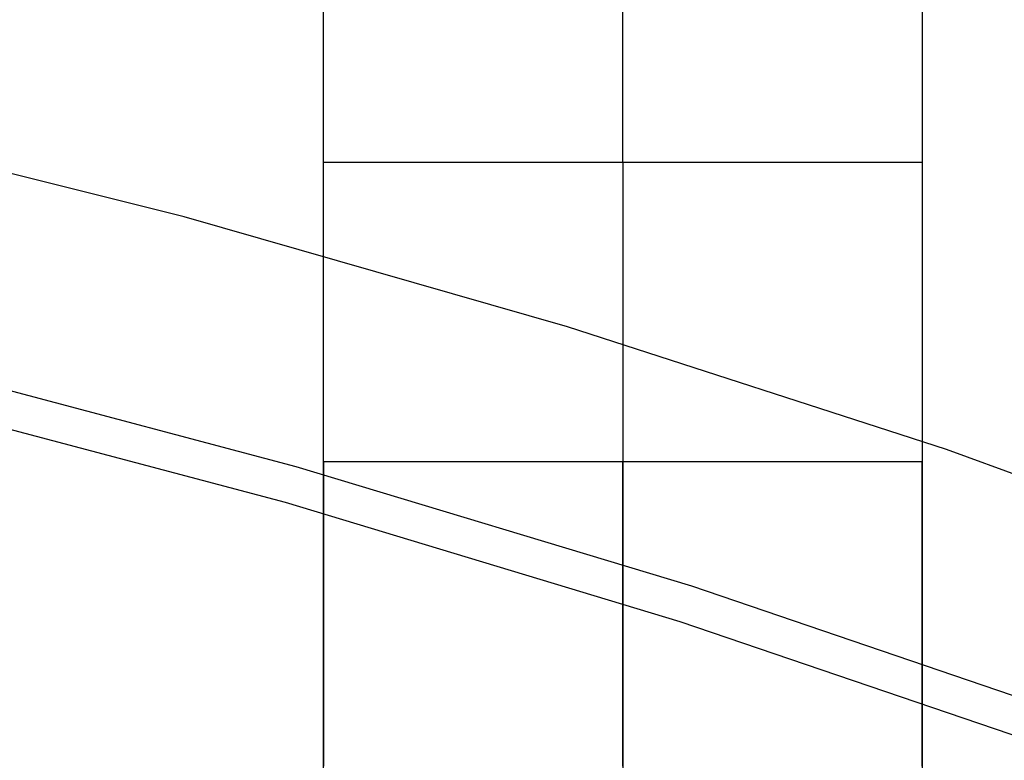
# Model space of a CAD drawing. Header units: millimetres. Extents: x 6049 to 7254, y -11340 to -10297.
# Tile 156 of 237: x 6661.64 to 6664.93, y -10642.59 to -10640.12. Entities that reach past the tile are written whole.
import ezdxf

# ---------------------------------------------------------------- set-up
doc = ezdxf.new("R2010")
doc.units = ezdxf.units.MM

msp = doc.modelspace()

# ---------------------------------------------------------------- linework, layer by layer
at = {"color": 7, "true_color": 0xffffff}
for p, q in [((6664.6597, -10625.5962, 261.0594), (6664.6597, -10651.5962, 261.0594)), ((6662.6597, -10648.5962, 258.0594), (6662.6597, -10636.5962, 258.0594)), ((6662.6597, -10640.1226, 238.1163), (6662.6597, -10640.0566, 238.1336)), ((6663.6597, -10640.1226, 238.1163), (6663.6597, -10640.0566, 238.1336)), ((6664.6597, -10640.0566, 238.1336), (6664.6597, -10640.1226, 238.1163)), ((6662.6597, -10640.1893, 238.1013), (6662.6597, -10640.1226, 238.1163)), ((6663.6597, -10640.1893, 238.1013), (6663.6597, -10640.1226, 238.1163)), ((6664.6597, -10640.1226, 238.1163), (6664.6597, -10640.1893, 238.1013)), ((6662.6597, -10640.2563, 238.0885), (6662.6597, -10640.1893, 238.1013)), ((6663.6597, -10640.2563, 238.0885), (6663.6597, -10640.1893, 238.1013)), ((6664.6597, -10640.1893, 238.1013), (6664.6597, -10640.2563, 238.0885)), ((6662.6597, -10640.3238, 238.0781), (6662.6597, -10640.2563, 238.0885)), ((6663.6597, -10640.3238, 238.0781), (6663.6597, -10640.2563, 238.0885)), ((6664.6597, -10640.2563, 238.0885), (6664.6597, -10640.3238, 238.0781)), ((6662.6597, -10640.3916, 238.0699), (6662.6597, -10640.3238, 238.0781)), ((6663.6597, -10640.3916, 238.0699), (6663.6597, -10640.3238, 238.0781)), ((6664.6597, -10640.3238, 238.0781), (6664.6597, -10640.3916, 238.0699)), ((6662.6597, -10640.4597, 238.0641), (6662.6597, -10640.3916, 238.0699)), ((6663.6597, -10640.4597, 238.0641), (6663.6597, -10640.3916, 238.0699)), ((6664.6597, -10640.3916, 238.0699), (6664.6597, -10640.4597, 238.0641)), ((6662.6597, -10640.5279, 238.0606), (6662.6597, -10640.4597, 238.0641)), ((6663.6597, -10640.5279, 238.0606), (6663.6597, -10640.4597, 238.0641)), ((6664.6597, -10640.4597, 238.0641), (6664.6597, -10640.5279, 238.0606)), ((6662.6597, -10640.5962, 238.0594), (6662.6597, -10640.5279, 238.0606)), ((6663.6597, -10640.5962, 238.0594), (6663.6597, -10640.5279, 238.0606)), ((6664.6597, -10640.5279, 238.0606), (6664.6597, -10640.5962, 238.0594)), ((6662.6597, -10645.8718, 238.0594), (6662.6597, -10640.5962, 238.0594)), ((6662.6597, -10640.5962, 238.0594), (6664.6597, -10640.5962, 238.0594)), ((6663.6597, -10640.5962, 238.0594), (6663.6597, -10645.8718, 238.0594)), ((6664.6597, -10640.5962, 238.0594), (6664.6597, -10645.8718, 238.0594)), ((6662.6597, -10641.5962, 254.0594), (6664.6597, -10641.5962, 254.0594)), ((6662.6597, -10641.5971, 254.0077), (6662.6597, -10641.5962, 254.0594)), ((6662.6597, -10641.5962, 254.0594), (6662.6597, -10641.5971, 254.1112)), ((6662.6597, -10641.5962, 244.0594), (6664.6597, -10641.5962, 244.0594)), ((6662.6597, -10641.5971, 244.0077), (6662.6597, -10641.5962, 244.0594)), ((6662.6597, -10641.5962, 244.0594), (6662.6597, -10641.5971, 244.1112)), ((6662.6597, -10641.5997, 253.956), (6662.6597, -10641.5971, 254.0077)), ((6662.6597, -10641.5971, 254.1112), (6662.6597, -10641.5997, 254.1629)), ((6662.6597, -10641.5997, 243.956), (6662.6597, -10641.5971, 244.0077)), ((6662.6597, -10641.5971, 244.1112), (6662.6597, -10641.5997, 244.1629)), ((6662.6597, -10641.6042, 253.9044), (6662.6597, -10641.5997, 253.956)), ((6662.6597, -10641.5997, 254.1629), (6662.6597, -10641.6042, 254.2145)), ((6662.6597, -10641.6042, 243.9044), (6662.6597, -10641.5997, 243.956)), ((6662.6597, -10641.5997, 244.1629), (6662.6597, -10641.6042, 244.2145)), ((6662.6597, -10641.6104, 253.853), (6662.6597, -10641.6042, 253.9044)), ((6662.6597, -10641.6042, 254.2145), (6662.6597, -10641.6104, 254.2659)), ((6662.6597, -10641.6104, 243.853), (6662.6597, -10641.6042, 243.9044)), ((6662.6597, -10641.6042, 244.2145), (6662.6597, -10641.6104, 244.2659)), ((6662.6597, -10641.6185, 253.8018), (6662.6597, -10641.6104, 253.853)), ((6662.6597, -10641.6104, 254.2659), (6662.6597, -10641.6185, 254.3171)), ((6662.6597, -10641.6185, 243.8018), (6662.6597, -10641.6104, 243.853)), ((6662.6597, -10641.6104, 244.2659), (6662.6597, -10641.6185, 244.3171)), ((6663.6597, -10641.5971, 254.0077), (6663.6597, -10641.5962, 254.0594)), ((6663.6597, -10641.5962, 254.0594), (6663.6597, -10641.5971, 254.1112)), ((6663.6597, -10641.5971, 244.0077), (6663.6597, -10641.5962, 244.0594)), ((6663.6597, -10641.5962, 244.0594), (6663.6597, -10641.5971, 244.1112)), ((6663.6597, -10641.5997, 253.956), (6663.6597, -10641.5971, 254.0077)), ((6663.6597, -10641.5971, 254.1112), (6663.6597, -10641.5997, 254.1629)), ((6663.6597, -10641.5997, 243.956), (6663.6597, -10641.5971, 244.0077)), ((6663.6597, -10641.5971, 244.1112), (6663.6597, -10641.5997, 244.1629)), ((6663.6597, -10641.6042, 253.9044), (6663.6597, -10641.5997, 253.956)), ((6663.6597, -10641.5997, 254.1629), (6663.6597, -10641.6042, 254.2145)), ((6663.6597, -10641.6042, 243.9044), (6663.6597, -10641.5997, 243.956)), ((6663.6597, -10641.5997, 244.1629), (6663.6597, -10641.6042, 244.2145)), ((6663.6597, -10641.6104, 253.853), (6663.6597, -10641.6042, 253.9044)), ((6663.6597, -10641.6042, 254.2145), (6663.6597, -10641.6104, 254.2659)), ((6663.6597, -10641.6104, 243.853), (6663.6597, -10641.6042, 243.9044)), ((6663.6597, -10641.6042, 244.2145), (6663.6597, -10641.6104, 244.2659)), ((6663.6597, -10641.6185, 253.8018), (6663.6597, -10641.6104, 253.853)), ((6663.6597, -10641.6104, 254.2659), (6663.6597, -10641.6185, 254.3171)), ((6663.6597, -10641.6185, 243.8018), (6663.6597, -10641.6104, 243.853)), ((6663.6597, -10641.6104, 244.2659), (6663.6597, -10641.6185, 244.3171)), ((6664.6597, -10641.5962, 254.0594), (6664.6597, -10641.5971, 254.0077)), ((6664.6597, -10641.5971, 254.1112), (6664.6597, -10641.5962, 254.0594)), ((6664.6597, -10641.5962, 244.0594), (6664.6597, -10641.5971, 244.0077)), ((6664.6597, -10641.5971, 244.1112), (6664.6597, -10641.5962, 244.0594)), ((6664.6597, -10641.5971, 254.0077), (6664.6597, -10641.5997, 253.956)), ((6664.6597, -10641.5997, 254.1629), (6664.6597, -10641.5971, 254.1112)), ((6664.6597, -10641.5971, 244.0077), (6664.6597, -10641.5997, 243.956)), ((6664.6597, -10641.5997, 244.1629), (6664.6597, -10641.5971, 244.1112)), ((6664.6597, -10641.5997, 253.956), (6664.6597, -10641.6042, 253.9044)), ((6664.6597, -10641.6042, 254.2145), (6664.6597, -10641.5997, 254.1629)), ((6664.6597, -10641.5997, 243.956), (6664.6597, -10641.6042, 243.9044)), ((6664.6597, -10641.6042, 244.2145), (6664.6597, -10641.5997, 244.1629)), ((6664.6597, -10641.6042, 253.9044), (6664.6597, -10641.6104, 253.853)), ((6664.6597, -10641.6104, 254.2659), (6664.6597, -10641.6042, 254.2145)), ((6664.6597, -10641.6042, 243.9044), (6664.6597, -10641.6104, 243.853)), ((6664.6597, -10641.6104, 244.2659), (6664.6597, -10641.6042, 244.2145)), ((6664.6597, -10641.6104, 253.853), (6664.6597, -10641.6185, 253.8018)), ((6664.6597, -10641.6185, 254.3171), (6664.6597, -10641.6104, 254.2659)), ((6664.6597, -10641.6104, 243.853), (6664.6597, -10641.6185, 243.8018)), ((6664.6597, -10641.6185, 244.3171), (6664.6597, -10641.6104, 244.2659)), ((6662.6597, -10641.6282, 253.7509), (6662.6597, -10641.6185, 253.8018)), ((6662.6597, -10641.6185, 254.3171), (6662.6597, -10641.6282, 254.3679)), ((6662.6597, -10641.6282, 243.7509), (6662.6597, -10641.6185, 243.8018)), ((6662.6597, -10641.6185, 244.3171), (6662.6597, -10641.6282, 244.3679)), ((6662.6597, -10641.6398, 253.7005), (6662.6597, -10641.6282, 253.7509)), ((6662.6597, -10641.6282, 254.3679), (6662.6597, -10641.6398, 254.4184)), ((6662.6597, -10641.6398, 243.7005), (6662.6597, -10641.6282, 243.7509)), ((6662.6597, -10641.6282, 244.3679), (6662.6597, -10641.6398, 244.4184)), ((6662.6597, -10641.653, 253.6504), (6662.6597, -10641.6398, 253.7005)), ((6662.6597, -10641.6398, 254.4184), (6662.6597, -10641.653, 254.4685)), ((6662.6597, -10641.653, 243.6504), (6662.6597, -10641.6398, 243.7005)), ((6662.6597, -10641.6398, 244.4184), (6662.6597, -10641.653, 244.4685)), ((6663.6597, -10641.6282, 253.7509), (6663.6597, -10641.6185, 253.8018)), ((6663.6597, -10641.6185, 254.3171), (6663.6597, -10641.6282, 254.3679)), ((6663.6597, -10641.6282, 243.7509), (6663.6597, -10641.6185, 243.8018)), ((6663.6597, -10641.6185, 244.3171), (6663.6597, -10641.6282, 244.3679)), ((6663.6597, -10641.6398, 253.7005), (6663.6597, -10641.6282, 253.7509)), ((6663.6597, -10641.6282, 254.3679), (6663.6597, -10641.6398, 254.4184)), ((6663.6597, -10641.6398, 243.7005), (6663.6597, -10641.6282, 243.7509)), ((6663.6597, -10641.6282, 244.3679), (6663.6597, -10641.6398, 244.4184)), ((6663.6597, -10641.653, 253.6504), (6663.6597, -10641.6398, 253.7005)), ((6663.6597, -10641.6398, 254.4184), (6663.6597, -10641.653, 254.4685)), ((6663.6597, -10641.653, 243.6504), (6663.6597, -10641.6398, 243.7005)), ((6663.6597, -10641.6398, 244.4184), (6663.6597, -10641.653, 244.4685)), ((6664.6597, -10641.6185, 253.8018), (6664.6597, -10641.6282, 253.7509)), ((6664.6597, -10641.6282, 254.3679), (6664.6597, -10641.6185, 254.3171)), ((6664.6597, -10641.6185, 243.8018), (6664.6597, -10641.6282, 243.7509)), ((6664.6597, -10641.6282, 244.3679), (6664.6597, -10641.6185, 244.3171)), ((6664.6597, -10641.6282, 253.7509), (6664.6597, -10641.6398, 253.7005)), ((6664.6597, -10641.6398, 254.4184), (6664.6597, -10641.6282, 254.3679)), ((6664.6597, -10641.6282, 243.7509), (6664.6597, -10641.6398, 243.7005)), ((6664.6597, -10641.6398, 244.4184), (6664.6597, -10641.6282, 244.3679)), ((6664.6597, -10641.6398, 253.7005), (6664.6597, -10641.653, 253.6504)), ((6664.6597, -10641.653, 254.4685), (6664.6597, -10641.6398, 254.4184)), ((6664.6597, -10641.6398, 243.7005), (6664.6597, -10641.653, 243.6504)), ((6664.6597, -10641.653, 244.4685), (6664.6597, -10641.6398, 244.4184)), ((6662.6597, -10641.668, 253.6008), (6662.6597, -10641.653, 253.6504)), ((6662.6597, -10641.653, 254.4685), (6662.6597, -10641.668, 254.518)), ((6662.6597, -10641.668, 243.6008), (6662.6597, -10641.653, 243.6504)), ((6662.6597, -10641.653, 244.4685), (6662.6597, -10641.668, 244.518)), ((6662.6597, -10641.6847, 253.5518), (6662.6597, -10641.668, 253.6008)), ((6662.6597, -10641.668, 254.518), (6662.6597, -10641.6847, 254.5671)), ((6662.6597, -10641.6847, 243.5518), (6662.6597, -10641.668, 243.6008)), ((6662.6597, -10641.668, 244.518), (6662.6597, -10641.6847, 244.5671)), ((6663.6597, -10641.668, 253.6008), (6663.6597, -10641.653, 253.6504)), ((6663.6597, -10641.653, 254.4685), (6663.6597, -10641.668, 254.518)), ((6663.6597, -10641.668, 243.6008), (6663.6597, -10641.653, 243.6504)), ((6663.6597, -10641.653, 244.4685), (6663.6597, -10641.668, 244.518)), ((6663.6597, -10641.6847, 253.5518), (6663.6597, -10641.668, 253.6008)), ((6663.6597, -10641.668, 254.518), (6663.6597, -10641.6847, 254.5671)), ((6663.6597, -10641.6847, 243.5518), (6663.6597, -10641.668, 243.6008)), ((6663.6597, -10641.668, 244.518), (6663.6597, -10641.6847, 244.5671)), ((6664.6597, -10641.653, 253.6504), (6664.6597, -10641.668, 253.6008)), ((6664.6597, -10641.668, 254.518), (6664.6597, -10641.653, 254.4685)), ((6664.6597, -10641.653, 243.6504), (6664.6597, -10641.668, 243.6008)), ((6664.6597, -10641.668, 244.518), (6664.6597, -10641.653, 244.4685)), ((6664.6597, -10641.668, 253.6008), (6664.6597, -10641.6847, 253.5518)), ((6664.6597, -10641.6847, 254.5671), (6664.6597, -10641.668, 254.518)), ((6664.6597, -10641.668, 243.6008), (6664.6597, -10641.6847, 243.5518)), ((6664.6597, -10641.6847, 244.5671), (6664.6597, -10641.668, 244.518)), ((6662.6597, -10641.703, 253.5034), (6662.6597, -10641.6847, 253.5518)), ((6662.6597, -10641.6847, 254.5671), (6662.6597, -10641.703, 254.6155)), ((6662.6597, -10641.703, 243.5034), (6662.6597, -10641.6847, 243.5518)), ((6662.6597, -10641.6847, 244.5671), (6662.6597, -10641.703, 244.6155)), ((6662.6597, -10641.7231, 253.4556), (6662.6597, -10641.703, 253.5034)), ((6662.6597, -10641.703, 254.6155), (6662.6597, -10641.7231, 254.6632)), ((6662.6597, -10641.7231, 243.4556), (6662.6597, -10641.703, 243.5034)), ((6662.6597, -10641.703, 244.6155), (6662.6597, -10641.7231, 244.6632)), ((6663.6597, -10641.703, 253.5034), (6663.6597, -10641.6847, 253.5518)), ((6663.6597, -10641.6847, 254.5671), (6663.6597, -10641.703, 254.6155)), ((6663.6597, -10641.703, 243.5034), (6663.6597, -10641.6847, 243.5518)), ((6663.6597, -10641.6847, 244.5671), (6663.6597, -10641.703, 244.6155)), ((6663.6597, -10641.7231, 253.4556), (6663.6597, -10641.703, 253.5034)), ((6663.6597, -10641.703, 254.6155), (6663.6597, -10641.7231, 254.6632)), ((6663.6597, -10641.7231, 243.4556), (6663.6597, -10641.703, 243.5034)), ((6663.6597, -10641.703, 244.6155), (6663.6597, -10641.7231, 244.6632)), ((6664.6597, -10641.6847, 253.5518), (6664.6597, -10641.703, 253.5034)), ((6664.6597, -10641.703, 254.6155), (6664.6597, -10641.6847, 254.5671)), ((6664.6597, -10641.6847, 243.5518), (6664.6597, -10641.703, 243.5034)), ((6664.6597, -10641.703, 244.6155), (6664.6597, -10641.6847, 244.5671)), ((6664.6597, -10641.703, 253.5034), (6664.6597, -10641.7231, 253.4556)), ((6664.6597, -10641.7231, 254.6632), (6664.6597, -10641.703, 254.6155)), ((6664.6597, -10641.703, 243.5034), (6664.6597, -10641.7231, 243.4556)), ((6664.6597, -10641.7231, 244.6632), (6664.6597, -10641.703, 244.6155)), ((6662.6597, -10641.7447, 253.4086), (6662.6597, -10641.7231, 253.4556)), ((6662.6597, -10641.7231, 254.6632), (6662.6597, -10641.7447, 254.7103)), ((6662.6597, -10641.7447, 243.4086), (6662.6597, -10641.7231, 243.4556)), ((6662.6597, -10641.7231, 244.6632), (6662.6597, -10641.7447, 244.7103)), ((6663.6597, -10641.7447, 253.4086), (6663.6597, -10641.7231, 253.4556)), ((6663.6597, -10641.7231, 254.6632), (6663.6597, -10641.7447, 254.7103)), ((6663.6597, -10641.7447, 243.4086), (6663.6597, -10641.7231, 243.4556)), ((6663.6597, -10641.7231, 244.6632), (6663.6597, -10641.7447, 244.7103)), ((6664.6597, -10641.7231, 253.4556), (6664.6597, -10641.7447, 253.4086)), ((6664.6597, -10641.7447, 254.7103), (6664.6597, -10641.7231, 254.6632)), ((6664.6597, -10641.7231, 243.4556), (6664.6597, -10641.7447, 243.4086)), ((6664.6597, -10641.7447, 244.7103), (6664.6597, -10641.7231, 244.6632)), ((6662.6597, -10641.768, 253.3624), (6662.6597, -10641.7447, 253.4086)), ((6662.6597, -10641.7447, 254.7103), (6662.6597, -10641.768, 254.7565)), ((6662.6597, -10641.768, 243.3624), (6662.6597, -10641.7447, 243.4086)), ((6662.6597, -10641.7447, 244.7103), (6662.6597, -10641.768, 244.7565)), ((6662.6597, -10641.7928, 253.3169), (6662.6597, -10641.768, 253.3624)), ((6662.6597, -10641.768, 254.7565), (6662.6597, -10641.7928, 254.802)), ((6662.6597, -10641.7928, 243.3169), (6662.6597, -10641.768, 243.3624)), ((6662.6597, -10641.768, 244.7565), (6662.6597, -10641.7928, 244.802)), ((6663.6597, -10641.768, 253.3624), (6663.6597, -10641.7447, 253.4086)), ((6663.6597, -10641.7447, 254.7103), (6663.6597, -10641.768, 254.7565)), ((6663.6597, -10641.768, 243.3624), (6663.6597, -10641.7447, 243.4086)), ((6663.6597, -10641.7447, 244.7103), (6663.6597, -10641.768, 244.7565)), ((6663.6597, -10641.7928, 253.3169), (6663.6597, -10641.768, 253.3624)), ((6663.6597, -10641.768, 254.7565), (6663.6597, -10641.7928, 254.802)), ((6663.6597, -10641.7928, 243.3169), (6663.6597, -10641.768, 243.3624)), ((6663.6597, -10641.768, 244.7565), (6663.6597, -10641.7928, 244.802)), ((6664.6597, -10641.7447, 253.4086), (6664.6597, -10641.768, 253.3624)), ((6664.6597, -10641.768, 254.7565), (6664.6597, -10641.7447, 254.7103)), ((6664.6597, -10641.7447, 243.4086), (6664.6597, -10641.768, 243.3624)), ((6664.6597, -10641.768, 244.7565), (6664.6597, -10641.7447, 244.7103)), ((6664.6597, -10641.768, 253.3624), (6664.6597, -10641.7928, 253.3169)), ((6664.6597, -10641.7928, 254.802), (6664.6597, -10641.768, 254.7565)), ((6664.6597, -10641.768, 243.3624), (6664.6597, -10641.7928, 243.3169)), ((6664.6597, -10641.7928, 244.802), (6664.6597, -10641.768, 244.7565)), ((6662.6597, -10641.8192, 253.2724), (6662.6597, -10641.7928, 253.3169)), ((6662.6597, -10641.7928, 254.802), (6662.6597, -10641.8192, 254.8465)), ((6662.6597, -10641.8192, 243.2724), (6662.6597, -10641.7928, 243.3169)), ((6662.6597, -10641.7928, 244.802), (6662.6597, -10641.8192, 244.8465)), ((6663.6597, -10641.8192, 253.2724), (6663.6597, -10641.7928, 253.3169)), ((6663.6597, -10641.7928, 254.802), (6663.6597, -10641.8192, 254.8465)), ((6663.6597, -10641.8192, 243.2724), (6663.6597, -10641.7928, 243.3169)), ((6663.6597, -10641.7928, 244.802), (6663.6597, -10641.8192, 244.8465)), ((6664.6597, -10641.7928, 253.3169), (6664.6597, -10641.8192, 253.2724)), ((6664.6597, -10641.8192, 254.8465), (6664.6597, -10641.7928, 254.802)), ((6664.6597, -10641.7928, 243.3169), (6664.6597, -10641.8192, 243.2724)), ((6664.6597, -10641.8192, 244.8465), (6664.6597, -10641.7928, 244.802)), ((6662.6597, -10641.8472, 253.2288), (6662.6597, -10641.8192, 253.2724)), ((6662.6597, -10641.8192, 254.8465), (6662.6597, -10641.8472, 254.8901)), ((6662.6597, -10641.8472, 243.2288), (6662.6597, -10641.8192, 243.2724)), ((6662.6597, -10641.8192, 244.8465), (6662.6597, -10641.8472, 244.8901)), ((6663.6597, -10641.8472, 253.2288), (6663.6597, -10641.8192, 253.2724)), ((6663.6597, -10641.8192, 254.8465), (6663.6597, -10641.8472, 254.8901)), ((6663.6597, -10641.8472, 243.2288), (6663.6597, -10641.8192, 243.2724)), ((6663.6597, -10641.8192, 244.8465), (6663.6597, -10641.8472, 244.8901)), ((6664.6597, -10641.8192, 253.2724), (6664.6597, -10641.8472, 253.2288)), ((6664.6597, -10641.8472, 254.8901), (6664.6597, -10641.8192, 254.8465)), ((6664.6597, -10641.8192, 243.2724), (6664.6597, -10641.8472, 243.2288)), ((6664.6597, -10641.8472, 244.8901), (6664.6597, -10641.8192, 244.8465)), ((6662.6597, -10641.8766, 253.1862), (6662.6597, -10641.8472, 253.2288)), ((6662.6597, -10641.8472, 254.8901), (6662.6597, -10641.8766, 254.9327)), ((6662.6597, -10641.8766, 243.1862), (6662.6597, -10641.8472, 243.2288)), ((6662.6597, -10641.8472, 244.8901), (6662.6597, -10641.8766, 244.9327)), ((6663.6597, -10641.8766, 253.1862), (6663.6597, -10641.8472, 253.2288)), ((6663.6597, -10641.8472, 254.8901), (6663.6597, -10641.8766, 254.9327)), ((6663.6597, -10641.8766, 243.1862), (6663.6597, -10641.8472, 243.2288)), ((6663.6597, -10641.8472, 244.8901), (6663.6597, -10641.8766, 244.9327)), ((6664.6597, -10641.8472, 253.2288), (6664.6597, -10641.8766, 253.1862)), ((6664.6597, -10641.8766, 254.9327), (6664.6597, -10641.8472, 254.8901)), ((6664.6597, -10641.8472, 243.2288), (6664.6597, -10641.8766, 243.1862)), ((6664.6597, -10641.8766, 244.9327), (6664.6597, -10641.8472, 244.8901)), ((6662.6597, -10641.9075, 253.1446), (6662.6597, -10641.8766, 253.1862)), ((6662.6597, -10641.8766, 254.9327), (6662.6597, -10641.9075, 254.9743)), ((6662.6597, -10641.9075, 243.1446), (6662.6597, -10641.8766, 243.1862)), ((6662.6597, -10641.8766, 244.9327), (6662.6597, -10641.9075, 244.9743)), ((6662.6597, -10641.9397, 253.1041), (6662.6597, -10641.9075, 253.1446)), ((6662.6597, -10641.9075, 254.9743), (6662.6597, -10641.9397, 255.0148)), ((6662.6597, -10641.9397, 243.1041), (6662.6597, -10641.9075, 243.1446)), ((6662.6597, -10641.9075, 244.9743), (6662.6597, -10641.9397, 245.0148)), ((6663.6597, -10641.9075, 253.1446), (6663.6597, -10641.8766, 253.1862)), ((6663.6597, -10641.8766, 254.9327), (6663.6597, -10641.9075, 254.9743)), ((6663.6597, -10641.9075, 243.1446), (6663.6597, -10641.8766, 243.1862)), ((6663.6597, -10641.8766, 244.9327), (6663.6597, -10641.9075, 244.9743)), ((6663.6597, -10641.9397, 253.1041), (6663.6597, -10641.9075, 253.1446)), ((6663.6597, -10641.9075, 254.9743), (6663.6597, -10641.9397, 255.0148)), ((6663.6597, -10641.9397, 243.1041), (6663.6597, -10641.9075, 243.1446)), ((6663.6597, -10641.9075, 244.9743), (6663.6597, -10641.9397, 245.0148)), ((6664.6597, -10641.8766, 253.1862), (6664.6597, -10641.9075, 253.1446)), ((6664.6597, -10641.9075, 254.9743), (6664.6597, -10641.8766, 254.9327)), ((6664.6597, -10641.8766, 243.1862), (6664.6597, -10641.9075, 243.1446)), ((6664.6597, -10641.9075, 244.9743), (6664.6597, -10641.8766, 244.9327)), ((6664.6597, -10641.9075, 253.1446), (6664.6597, -10641.9397, 253.1041)), ((6664.6597, -10641.9397, 255.0148), (6664.6597, -10641.9075, 254.9743)), ((6664.6597, -10641.9075, 243.1446), (6664.6597, -10641.9397, 243.1041)), ((6664.6597, -10641.9397, 245.0148), (6664.6597, -10641.9075, 244.9743)), ((6662.6597, -10641.9734, 253.0648), (6662.6597, -10641.9397, 253.1041)), ((6662.6597, -10641.9397, 255.0148), (6662.6597, -10641.9734, 255.0541)), ((6662.6597, -10641.9734, 243.0648), (6662.6597, -10641.9397, 243.1041)), ((6662.6597, -10641.9397, 245.0148), (6662.6597, -10641.9734, 245.0541)), ((6663.6597, -10641.9734, 253.0648), (6663.6597, -10641.9397, 253.1041)), ((6663.6597, -10641.9397, 255.0148), (6663.6597, -10641.9734, 255.0541)), ((6663.6597, -10641.9734, 243.0648), (6663.6597, -10641.9397, 243.1041)), ((6663.6597, -10641.9397, 245.0148), (6663.6597, -10641.9734, 245.0541)), ((6664.6597, -10641.9397, 253.1041), (6664.6597, -10641.9734, 253.0648)), ((6664.6597, -10641.9734, 255.0541), (6664.6597, -10641.9397, 255.0148)), ((6664.6597, -10641.9397, 243.1041), (6664.6597, -10641.9734, 243.0648)), ((6664.6597, -10641.9734, 245.0541), (6664.6597, -10641.9397, 245.0148)), ((6662.6597, -10642.0084, 253.0266), (6662.6597, -10641.9734, 253.0648)), ((6662.6597, -10641.9734, 255.0541), (6662.6597, -10642.0084, 255.0923)), ((6662.6597, -10642.0084, 243.0266), (6662.6597, -10641.9734, 243.0648)), ((6662.6597, -10641.9734, 245.0541), (6662.6597, -10642.0084, 245.0923)), ((6663.6597, -10642.0084, 253.0266), (6663.6597, -10641.9734, 253.0648)), ((6663.6597, -10641.9734, 255.0541), (6663.6597, -10642.0084, 255.0923)), ((6663.6597, -10642.0084, 243.0266), (6663.6597, -10641.9734, 243.0648)), ((6663.6597, -10641.9734, 245.0541), (6663.6597, -10642.0084, 245.0923)), ((6664.6597, -10641.9734, 253.0648), (6664.6597, -10642.0084, 253.0266)), ((6664.6597, -10642.0084, 255.0923), (6664.6597, -10641.9734, 255.0541)), ((6664.6597, -10641.9734, 243.0648), (6664.6597, -10642.0084, 243.0266)), ((6664.6597, -10642.0084, 245.0923), (6664.6597, -10641.9734, 245.0541)), ((6662.6597, -10642.0447, 252.9897), (6662.6597, -10642.0084, 253.0266)), ((6662.6597, -10642.0084, 255.0923), (6662.6597, -10642.0447, 255.1292)), ((6662.6597, -10642.0447, 242.9897), (6662.6597, -10642.0084, 243.0266)), ((6662.6597, -10642.0084, 245.0923), (6662.6597, -10642.0447, 245.1292)), ((6663.6597, -10642.0447, 252.9897), (6663.6597, -10642.0084, 253.0266)), ((6663.6597, -10642.0084, 255.0923), (6663.6597, -10642.0447, 255.1292)), ((6663.6597, -10642.0447, 242.9897), (6663.6597, -10642.0084, 243.0266)), ((6663.6597, -10642.0084, 245.0923), (6663.6597, -10642.0447, 245.1292)), ((6664.6597, -10642.0084, 253.0266), (6664.6597, -10642.0447, 252.9897)), ((6664.6597, -10642.0447, 255.1292), (6664.6597, -10642.0084, 255.0923)), ((6664.6597, -10642.0084, 243.0266), (6664.6597, -10642.0447, 242.9897)), ((6664.6597, -10642.0447, 245.1292), (6664.6597, -10642.0084, 245.0923)), ((6662.6597, -10642.0823, 252.954), (6662.6597, -10642.0447, 252.9897)), ((6662.6597, -10642.0447, 255.1292), (6662.6597, -10642.0823, 255.1649)), ((6662.6597, -10642.0823, 242.954), (6662.6597, -10642.0447, 242.9897)), ((6662.6597, -10642.0447, 245.1292), (6662.6597, -10642.0823, 245.1649)), ((6663.6597, -10642.0823, 252.954), (6663.6597, -10642.0447, 252.9897)), ((6663.6597, -10642.0447, 255.1292), (6663.6597, -10642.0823, 255.1649)), ((6663.6597, -10642.0823, 242.954), (6663.6597, -10642.0447, 242.9897)), ((6663.6597, -10642.0447, 245.1292), (6663.6597, -10642.0823, 245.1649)), ((6664.6597, -10642.0447, 252.9897), (6664.6597, -10642.0823, 252.954)), ((6664.6597, -10642.0823, 255.1649), (6664.6597, -10642.0447, 255.1292)), ((6664.6597, -10642.0447, 242.9897), (6664.6597, -10642.0823, 242.954)), ((6664.6597, -10642.0823, 245.1649), (6664.6597, -10642.0447, 245.1292)), ((6662.6597, -10642.121, 252.9197), (6662.6597, -10642.0823, 252.954)), ((6662.6597, -10642.0823, 255.1649), (6662.6597, -10642.121, 255.1992)), ((6662.6597, -10642.121, 242.9197), (6662.6597, -10642.0823, 242.954)), ((6662.6597, -10642.0823, 245.1649), (6662.6597, -10642.121, 245.1992)), ((6663.6597, -10642.121, 252.9197), (6663.6597, -10642.0823, 252.954)), ((6663.6597, -10642.0823, 255.1649), (6663.6597, -10642.121, 255.1992)), ((6663.6597, -10642.121, 242.9197), (6663.6597, -10642.0823, 242.954)), ((6663.6597, -10642.0823, 245.1649), (6663.6597, -10642.121, 245.1992)), ((6664.6597, -10642.0823, 252.954), (6664.6597, -10642.121, 252.9197)), ((6664.6597, -10642.121, 255.1992), (6664.6597, -10642.0823, 255.1649)), ((6664.6597, -10642.0823, 242.954), (6664.6597, -10642.121, 242.9197)), ((6664.6597, -10642.121, 245.1992), (6664.6597, -10642.0823, 245.1649)), ((6662.6597, -10642.1609, 252.8867), (6662.6597, -10642.121, 252.9197)), ((6662.6597, -10642.121, 255.1992), (6662.6597, -10642.1609, 255.2322)), ((6662.6597, -10642.1609, 242.8867), (6662.6597, -10642.121, 242.9197)), ((6662.6597, -10642.121, 245.1992), (6662.6597, -10642.1609, 245.2322)), ((6663.6597, -10642.1609, 252.8867), (6663.6597, -10642.121, 252.9197)), ((6663.6597, -10642.121, 255.1992), (6663.6597, -10642.1609, 255.2322)), ((6663.6597, -10642.1609, 242.8867), (6663.6597, -10642.121, 242.9197)), ((6663.6597, -10642.121, 245.1992), (6663.6597, -10642.1609, 245.2322)), ((6664.6597, -10642.121, 252.9197), (6664.6597, -10642.1609, 252.8867)), ((6664.6597, -10642.1609, 255.2322), (6664.6597, -10642.121, 255.1992)), ((6664.6597, -10642.121, 242.9197), (6664.6597, -10642.1609, 242.8867)), ((6664.6597, -10642.1609, 245.2322), (6664.6597, -10642.121, 245.1992)), ((6662.6597, -10642.202, 252.8551), (6662.6597, -10642.1609, 252.8867)), ((6662.6597, -10642.1609, 255.2322), (6662.6597, -10642.202, 255.2638)), ((6662.6597, -10642.202, 242.8551), (6662.6597, -10642.1609, 242.8867)), ((6662.6597, -10642.1609, 245.2322), (6662.6597, -10642.202, 245.2638)), ((6663.6597, -10642.202, 252.8551), (6663.6597, -10642.1609, 252.8867)), ((6663.6597, -10642.1609, 255.2322), (6663.6597, -10642.202, 255.2638)), ((6663.6597, -10642.202, 242.8551), (6663.6597, -10642.1609, 242.8867)), ((6663.6597, -10642.1609, 245.2322), (6663.6597, -10642.202, 245.2638)), ((6664.6597, -10642.1609, 252.8867), (6664.6597, -10642.202, 252.8551)), ((6664.6597, -10642.202, 255.2638), (6664.6597, -10642.1609, 255.2322)), ((6664.6597, -10642.1609, 242.8867), (6664.6597, -10642.202, 242.8551)), ((6664.6597, -10642.202, 245.2638), (6664.6597, -10642.1609, 245.2322)), ((6662.6597, -10642.2441, 252.825), (6662.6597, -10642.202, 252.8551)), ((6662.6597, -10642.202, 255.2638), (6662.6597, -10642.2441, 255.2939)), ((6662.6597, -10642.2441, 242.825), (6662.6597, -10642.202, 242.8551)), ((6662.6597, -10642.202, 245.2638), (6662.6597, -10642.2441, 245.2939)), ((6663.6597, -10642.2441, 252.825), (6663.6597, -10642.202, 252.8551)), ((6663.6597, -10642.202, 255.2638), (6663.6597, -10642.2441, 255.2939)), ((6663.6597, -10642.2441, 242.825), (6663.6597, -10642.202, 242.8551)), ((6663.6597, -10642.202, 245.2638), (6663.6597, -10642.2441, 245.2939)), ((6664.6597, -10642.202, 252.8551), (6664.6597, -10642.2441, 252.825)), ((6664.6597, -10642.2441, 255.2939), (6664.6597, -10642.202, 255.2638)), ((6664.6597, -10642.202, 242.8551), (6664.6597, -10642.2441, 242.825)), ((6664.6597, -10642.2441, 245.2939), (6664.6597, -10642.202, 245.2638)), ((6662.6597, -10642.2872, 252.7963), (6662.6597, -10642.2441, 252.825)), ((6662.6597, -10642.2441, 255.2939), (6662.6597, -10642.2872, 255.3226)), ((6662.6597, -10642.2872, 242.7963), (6662.6597, -10642.2441, 242.825)), ((6662.6597, -10642.2441, 245.2939), (6662.6597, -10642.2872, 245.3226)), ((6663.6597, -10642.2872, 252.7963), (6663.6597, -10642.2441, 252.825)), ((6663.6597, -10642.2441, 255.2939), (6663.6597, -10642.2872, 255.3226)), ((6663.6597, -10642.2872, 242.7963), (6663.6597, -10642.2441, 242.825)), ((6663.6597, -10642.2441, 245.2939), (6663.6597, -10642.2872, 245.3226)), ((6664.6597, -10642.2441, 252.825), (6664.6597, -10642.2872, 252.7963)), ((6664.6597, -10642.2872, 255.3226), (6664.6597, -10642.2441, 255.2939)), ((6664.6597, -10642.2441, 242.825), (6664.6597, -10642.2872, 242.7963)), ((6664.6597, -10642.2872, 245.3226), (6664.6597, -10642.2441, 245.2939)), ((6662.6597, -10642.3313, 252.7691), (6662.6597, -10642.2872, 252.7963)), ((6662.6597, -10642.2872, 255.3226), (6662.6597, -10642.3313, 255.3498)), ((6662.6597, -10642.3313, 242.7691), (6662.6597, -10642.2872, 242.7963)), ((6662.6597, -10642.2872, 245.3226), (6662.6597, -10642.3313, 245.3498)), ((6663.6597, -10642.3313, 252.7691), (6663.6597, -10642.2872, 252.7963)), ((6663.6597, -10642.2872, 255.3226), (6663.6597, -10642.3313, 255.3498)), ((6663.6597, -10642.3313, 242.7691), (6663.6597, -10642.2872, 242.7963)), ((6663.6597, -10642.2872, 245.3226), (6663.6597, -10642.3313, 245.3498)), ((6664.6597, -10642.2872, 252.7963), (6664.6597, -10642.3313, 252.7691)), ((6664.6597, -10642.3313, 255.3498), (6664.6597, -10642.2872, 255.3226)), ((6664.6597, -10642.2872, 242.7963), (6664.6597, -10642.3313, 242.7691)), ((6664.6597, -10642.3313, 245.3498), (6664.6597, -10642.2872, 245.3226)), ((6662.6597, -10642.3763, 252.7435), (6662.6597, -10642.3313, 252.7691)), ((6662.6597, -10642.3313, 255.3498), (6662.6597, -10642.3763, 255.3754)), ((6662.6597, -10642.3763, 242.7435), (6662.6597, -10642.3313, 242.7691)), ((6662.6597, -10642.3313, 245.3498), (6662.6597, -10642.3763, 245.3754)), ((6663.6597, -10642.3763, 252.7435), (6663.6597, -10642.3313, 252.7691)), ((6663.6597, -10642.3313, 255.3498), (6663.6597, -10642.3763, 255.3754)), ((6663.6597, -10642.3763, 242.7435), (6663.6597, -10642.3313, 242.7691)), ((6663.6597, -10642.3313, 245.3498), (6663.6597, -10642.3763, 245.3754)), ((6664.6597, -10642.3313, 252.7691), (6664.6597, -10642.3763, 252.7435)), ((6664.6597, -10642.3763, 255.3754), (6664.6597, -10642.3313, 255.3498)), ((6664.6597, -10642.3313, 242.7691), (6664.6597, -10642.3763, 242.7435)), ((6664.6597, -10642.3763, 245.3754), (6664.6597, -10642.3313, 245.3498)), ((6662.6597, -10642.4221, 252.7194), (6662.6597, -10642.3763, 252.7435)), ((6662.6597, -10642.3763, 255.3754), (6662.6597, -10642.4221, 255.3995)), ((6662.6597, -10642.4221, 242.7194), (6662.6597, -10642.3763, 242.7435)), ((6662.6597, -10642.3763, 245.3754), (6662.6597, -10642.4221, 245.3995)), ((6663.6597, -10642.4221, 252.7194), (6663.6597, -10642.3763, 252.7435)), ((6663.6597, -10642.3763, 255.3754), (6663.6597, -10642.4221, 255.3995)), ((6663.6597, -10642.4221, 242.7194), (6663.6597, -10642.3763, 242.7435)), ((6663.6597, -10642.3763, 245.3754), (6663.6597, -10642.4221, 245.3995)), ((6664.6597, -10642.3763, 252.7435), (6664.6597, -10642.4221, 252.7194)), ((6664.6597, -10642.4221, 255.3995), (6664.6597, -10642.3763, 255.3754)), ((6664.6597, -10642.3763, 242.7435), (6664.6597, -10642.4221, 242.7194)), ((6664.6597, -10642.4221, 245.3995), (6664.6597, -10642.3763, 245.3754)), ((6662.6597, -10642.4688, 252.697), (6662.6597, -10642.4221, 252.7194)), ((6662.6597, -10642.4221, 255.3995), (6662.6597, -10642.4688, 255.4219)), ((6662.6597, -10642.4688, 242.697), (6662.6597, -10642.4221, 242.7194)), ((6662.6597, -10642.4221, 245.3995), (6662.6597, -10642.4688, 245.4219)), ((6663.6597, -10642.4688, 252.697), (6663.6597, -10642.4221, 252.7194)), ((6663.6597, -10642.4221, 255.3995), (6663.6597, -10642.4688, 255.4219)), ((6663.6597, -10642.4688, 242.697), (6663.6597, -10642.4221, 242.7194)), ((6663.6597, -10642.4221, 245.3995), (6663.6597, -10642.4688, 245.4219)), ((6664.6597, -10642.4221, 252.7194), (6664.6597, -10642.4688, 252.697)), ((6664.6597, -10642.4688, 255.4219), (6664.6597, -10642.4221, 255.3995)), ((6664.6597, -10642.4221, 242.7194), (6664.6597, -10642.4688, 242.697)), ((6664.6597, -10642.4688, 245.4219), (6664.6597, -10642.4221, 245.3995)), ((6662.6597, -10642.5162, 252.6761), (6662.6597, -10642.4688, 252.697)), ((6662.6597, -10642.4688, 255.4219), (6662.6597, -10642.5162, 255.4428)), ((6662.6597, -10642.5162, 242.6761), (6662.6597, -10642.4688, 242.697)), ((6662.6597, -10642.4688, 245.4219), (6662.6597, -10642.5162, 245.4428)), ((6663.6597, -10642.5162, 252.6761), (6663.6597, -10642.4688, 252.697)), ((6663.6597, -10642.4688, 255.4219), (6663.6597, -10642.5162, 255.4428)), ((6663.6597, -10642.5162, 242.6761), (6663.6597, -10642.4688, 242.697)), ((6663.6597, -10642.4688, 245.4219), (6663.6597, -10642.5162, 245.4428)), ((6664.6597, -10642.4688, 252.697), (6664.6597, -10642.5162, 252.6761)), ((6664.6597, -10642.5162, 255.4428), (6664.6597, -10642.4688, 255.4219)), ((6664.6597, -10642.4688, 242.697), (6664.6597, -10642.5162, 242.6761)), ((6664.6597, -10642.5162, 245.4428), (6664.6597, -10642.4688, 245.4219)), ((6662.6597, -10642.5643, 252.6569), (6662.6597, -10642.5162, 252.6761)), ((6662.6597, -10642.5162, 255.4428), (6662.6597, -10642.5643, 255.462)), ((6662.6597, -10642.5643, 242.6569), (6662.6597, -10642.5162, 242.6761)), ((6662.6597, -10642.5162, 245.4428), (6662.6597, -10642.5643, 245.462)), ((6663.6597, -10642.5643, 252.6569), (6663.6597, -10642.5162, 252.6761)), ((6663.6597, -10642.5162, 255.4428), (6663.6597, -10642.5643, 255.462)), ((6663.6597, -10642.5643, 242.6569), (6663.6597, -10642.5162, 242.6761)), ((6663.6597, -10642.5162, 245.4428), (6663.6597, -10642.5643, 245.462)), ((6664.6597, -10642.5162, 252.6761), (6664.6597, -10642.5643, 252.6569)), ((6664.6597, -10642.5643, 255.462), (6664.6597, -10642.5162, 255.4428)), ((6664.6597, -10642.5162, 242.6761), (6664.6597, -10642.5643, 242.6569)), ((6664.6597, -10642.5643, 245.462), (6664.6597, -10642.5162, 245.4428)), ((6662.6597, -10642.613, 252.6394), (6662.6597, -10642.5643, 252.6569)), ((6662.6597, -10642.5643, 255.462), (6662.6597, -10642.613, 255.4795)), ((6662.6597, -10642.613, 242.6394), (6662.6597, -10642.5643, 242.6569)), ((6662.6597, -10642.5643, 245.462), (6662.6597, -10642.613, 245.4795)), ((6663.6597, -10642.613, 252.6394), (6663.6597, -10642.5643, 252.6569)), ((6663.6597, -10642.5643, 255.462), (6663.6597, -10642.613, 255.4795)), ((6663.6597, -10642.613, 242.6394), (6663.6597, -10642.5643, 242.6569)), ((6663.6597, -10642.5643, 245.462), (6663.6597, -10642.613, 245.4795)), ((6664.6597, -10642.5643, 252.6569), (6664.6597, -10642.613, 252.6394)), ((6664.6597, -10642.613, 255.4795), (6664.6597, -10642.5643, 255.462)), ((6664.6597, -10642.5643, 242.6569), (6664.6597, -10642.613, 242.6394)), ((6664.6597, -10642.613, 245.4795), (6664.6597, -10642.5643, 245.462))]:
    msp.add_line(p, q, dxfattribs=at)
at = {"color": 8, "true_color": 0x7f7f7f}
for p, q in [((6662.1948, -10640.7789, 51.1), (6660.9032, -10640.4566, 51.1)), ((6662.1948, -10640.7789, 51.1), (6660.9032, -10640.4566, 51.1)), ((6663.4745, -10641.1456, 51.1), (6662.1948, -10640.7789, 51.1)), ((6663.4745, -10641.1456, 51.1), (6662.1948, -10640.7789, 51.1)), ((6664.7408, -10641.5561, 51.1), (6663.4745, -10641.1456, 51.1)), ((6664.7408, -10641.5561, 51.1), (6663.4745, -10641.1456, 51.1)), ((6661.2324, -10641.2585, 199.6), (6662.5672, -10641.612, 199.6)), ((6661.2324, -10641.2585, 199.6), (6662.5672, -10641.612, 199.6)), ((6662.533, -10641.7329, 200.6), (6661.2023, -10641.3804, 200.6)), ((6662.533, -10641.7329, 200.6), (6661.2023, -10641.3804, 200.6)), ((6665.9921, -10642.0101, 51.1), (6664.7408, -10641.5561, 51.1)), ((6665.9921, -10642.0101, 51.1), (6664.7408, -10641.5561, 51.1)), ((6662.5672, -10641.612, 199.6), (6663.889, -10642.0115, 199.6)), ((6662.5672, -10641.612, 199.6), (6663.889, -10642.0115, 199.6)), ((6663.8506, -10642.131, 200.6), (6662.533, -10641.7329, 200.6)), ((6663.8506, -10642.131, 200.6), (6662.533, -10641.7329, 200.6)), ((6663.889, -10642.0115, 199.6), (6665.1963, -10642.4563, 199.6)), ((6663.889, -10642.0115, 199.6), (6665.1963, -10642.4563, 199.6)), ((6665.1538, -10642.5744, 200.6), (6663.8506, -10642.131, 200.6)), ((6665.1538, -10642.5744, 200.6), (6663.8506, -10642.131, 200.6))]:
    msp.add_line(p, q, dxfattribs=at)

doc.saveas('drawing.dxf')
